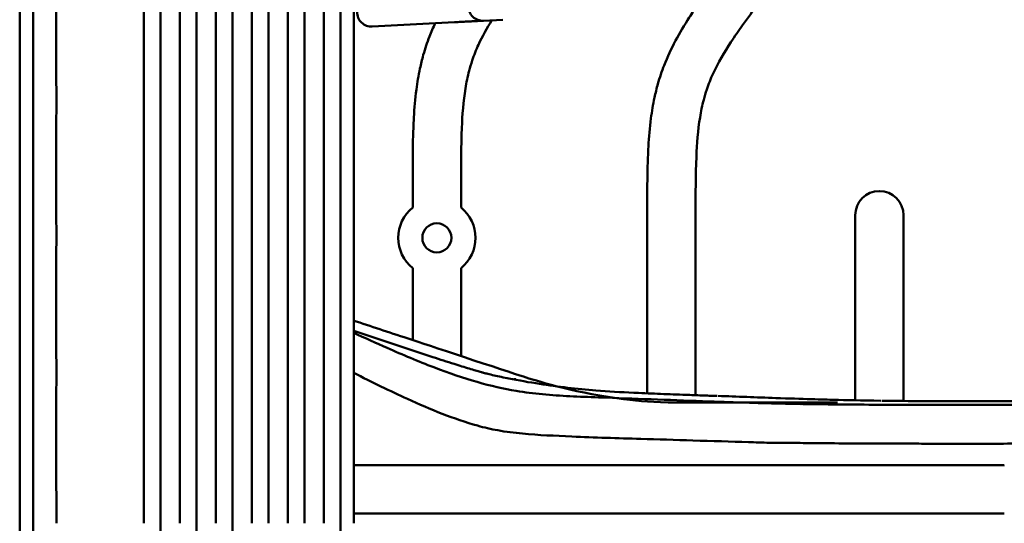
# Model space of a CAD drawing. Header units: millimetres. Extents: x 0 to 4686, y -120 to 1682.
# Tile 235 of 256: x 1395 to 1497, y 1237 to 1289. Entities that reach past the tile are written whole.
import ezdxf

# ---------------------------------------------------------------- set-up
doc = ezdxf.new("R2010")
doc.units = ezdxf.units.MM
doc.header["$LTSCALE"] = 2
doc.layers.add('Sichtbar (ISO)', color=7, linetype='Continuous', lineweight=50)

msp = doc.modelspace()

# ---------------------------------------------------------------- linework, layer by layer
at = {"layer": 'Sichtbar (ISO)'}
for p, q in [((1431.6797, 1288.0745), (1431.6797, 1288.0745)), ((1440.1885, 1288.4253), (1431.6883, 1287.9799)), ((1443.1884, 1288.5825), (1445.1884, 1288.6873)), ((1435.8599, 1271.7598), (1435.8599, 1269.2696)), ((1440.8599, 1269.2696), (1440.8599, 1271.7598)), ((1460.1099, 1268.7717), (1460.1099, 1250.0764)), ((1465.1099, 1249.8855), (1465.1099, 1268.7717)), ((1481.6099, 1268.4786), (1481.6099, 1249.3576)), ((1486.6099, 1249.2889), (1486.6099, 1268.4786)), ((1435.8599, 1255.5766), (1435.8599, 1263.0246)), ((1440.8599, 1253.93), (1440.8599, 1263.0246)), ((1437.946, 1253.8265), (1429.7718, 1256.5204)), ((1435.8599, 1254.7973), (1435.8599, 1254.7976)), ((1440.8599, 1253.2179), (1440.8599, 1253.2181)), ((1448.8757, 1237.6471), (1448.9119, 1237.6471))]:
    msp.add_line(p, q, dxfattribs=at)
msp.add_circle((1438.3599, 1266.1471), 1.5, dxfattribs=at)
for centre, radius, start, end in [((1443.1099, 1290.0805), 1.5, 180, 272.999), ((1431.6099, 1289.4778), 1.5, 180, 272.998418), ((1484.1099, 1268.4786), 2.5, 0, 180), ((1438.3599, 1266.1471), 4, 128.682187, 231.317813), ((1438.3599, 1266.1471), 4, 308.682187, 51.317813), ((1439.6099, 1236.6471), 8, 172.79312, 172.795606), ((1439.6099, 1236.6471), 4.25, 166.353809, 166.363638), ((1439.6099, 1236.6471), 4.25, 13.627333, 13.635348), ((1439.6099, 1236.6471), 4.25, 13.627314, 13.635329), ((1439.6099, 1236.6471), 8, 7.18194, 7.182397), ((1439.6099, 1236.6471), 8, 7.181931, 7.182389)]:
    msp.add_arc(centre, radius, start, end, dxfattribs=at)
for centre, major_axis, ratio, start_param, end_param in [((1440.11, 1289.9232), (0.0785, -1.4979), 0.00704433, 0, 0.00002268), ((1491.3376, 2204.4357), (1021.975, -47.718), 0.9448487, 4.75957828, 4.76203768)]:
    msp.add_ellipse(centre, major_axis=major_axis, ratio=ratio, start_param=start_param, end_param=end_param, dxfattribs=at)
for points, knots in [([(1399.0205, 1236.6471), (1399.0201, 1238.0287), (1399.0191, 1240.7597), (1399.0186, 1244.7663), (1399.0145, 1248.6637), (1399.0238, 1252.5289), (1399.0132, 1256.0804), (1399.0168, 1259.598), (1399.0132, 1263.0633), (1399.0244, 1266.2765), (1399.0133, 1270.0609), (1399.0172, 1273.5618), (1399.0136, 1277.033), (1399.025, 1280.322), (1399.014, 1283.7933), (1399.018, 1287.0657), (1399.0146, 1290.338), (1399.0262, 1293.2063), (1399.0155, 1297.0966), (1399.0199, 1300.5252), (1399.0168, 1303.9334), (1399.029, 1307.0573), (1399.0187, 1310.5282), (1399.0236, 1313.7241), (1399.021, 1316.7541), (1399.034, 1319.8262), (1399.0238, 1322.0223), (1399.0292, 1324.3346), (1399.0268, 1326.4608), (1399.0403, 1328.6316), (1399.0302, 1330.2398), (1399.0358, 1331.9108), (1399.0337, 1333.4873), (1399.0474, 1334.9813), (1399.0377, 1336.5115), (1399.0439, 1337.9086), (1399.0425, 1339.4037), (1399.0561, 1340.2517), (1399.0504, 1343.2111), (1399.0604, 1345.3009), (1399.0629, 1347.3256), (1399.0833, 1349.1293), (1399.078, 1350.6122), (1399.0904, 1351.939), (1399.0959, 1353.2127), (1399.1154, 1353.9261), (1399.1273, 1356.0734), (1399.1551, 1357.2142), (1399.1842, 1358.2311), (1399.2134, 1358.6249), (1399.3105, 1360.0974), (1399.4539, 1361.1732), (1399.6261, 1362.3661), (1399.8665, 1363.4646), (1399.9586, 1363.9075)], [0, 0, 0, 0, 0.006756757, 0.013513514, 0.02027027, 0.027027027, 0.033783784, 0.040540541, 0.047297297, 0.054054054, 0.060810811, 0.067567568, 0.074324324, 0.081081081, 0.087837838, 0.094594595, 0.101351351, 0.108108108, 0.114864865, 0.121621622, 0.128378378, 0.135135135, 0.141891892, 0.148648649, 0.155405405, 0.162162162, 0.168918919, 0.175675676, 0.182432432, 0.189189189, 0.195945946, 0.202702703, 0.209459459, 0.216216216, 0.222972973, 0.22972973, 0.236486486, 0.243243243, 0.25, 0.256756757, 0.263513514, 0.27027027, 0.277027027, 0.283783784, 0.290540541, 0.297297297, 0.304054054, 0.310810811, 0.317567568, 0.324324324, 0.331081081, 0.337837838, 0.344594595, 0.350574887, 0.350574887, 0.350574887, 0.350574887]), ([(1396.7003, 1355.6848), (1396.6801, 1354.0082), (1396.672, 1351.6654), (1396.6575, 1347.6085), (1396.6485, 1344.8421), (1396.6371, 1338.4849), (1396.6333, 1334.5804), (1396.6295, 1330.4262), (1396.6279, 1328.451), (1396.6247, 1323.5294), (1396.6233, 1320.6027), (1396.6212, 1315.6403), (1396.6204, 1313.2922), (1396.6134, 1290.2537), (1396.6133, 1270.6729), (1396.6101, 1236.6471)], [0.00000115, 0.00000115, 0.00000115, 0.00000115, 0.5030009, 0.5030009, 1.59020494, 1.59020494, 2.46874899, 2.46874899, 3.33125188, 3.33125188, 4.40527335, 4.40527335, 5.37121733, 5.37121733, 13.75787295, 13.75787295, 13.75787295, 13.75787295]), ([(1395.2315, 1236.6471), (1395.2316, 1253.1382), (1395.2316, 1275.1342), (1395.2316, 1298.2526), (1395.2316, 1303.2753), (1395.2316, 1319.4487), (1395.2316, 1325.2495), (1395.2316, 1331.912), (1395.2316, 1333.7956), (1395.2316, 1338.3959), (1395.2315, 1341.1276), (1395.2315, 1345.2546), (1395.2315, 1346.6096), (1395.2315, 1348.6626), (1395.2315, 1349.3493), (1395.2314, 1350.7316), (1395.2314, 1351.3881), (1395.2314, 1352.0622)], [-7.013475, -7.013475, -7.013475, -7.013475, -4.30037384, -4.30037384, -3.62422287, -3.62422287, -2.10607084, -2.10607084, -1.57454463, -1.57454463, -0.79751891, -0.79751891, -0.40062061, -0.40062061, -0.20222472, -0.20222472, -0.00000058, -0.00000058, -0.00000058, -0.00000058]), ([(1408.0596, 1342.7811), (1408.0582, 1333.2239), (1408.0599, 1297.993), (1408.0599, 1275.4116), (1408.0599, 1256.0294), (1408.0599, 1236.6471)], [-6.77442186, -6.77442186, -6.77442186, -6.77442186, -5.81467618, -5.81467618, -0.000001, -0.000001, -0.000001, -0.000001]), ([(1409.7999, 1236.6471), (1409.7999, 1240.2559), (1409.7999, 1275.2285), (1409.7998, 1318.5602), (1409.8002, 1336.6483), (1409.7999, 1343.2509)], [-3.08976684, -3.08976684, -3.08976684, -3.08976684, -1.98103321, -1.98103321, -0.000001, -0.000001, -0.000001, -0.000001]), ([(1411.778, 1236.6471), (1411.778, 1255.3827), (1411.7779, 1274.1184), (1411.778, 1305.0143), (1411.7755, 1330.6779), (1411.7775, 1338.7183)], [0.000001, 0.000001, 0.000001, 0.000001, 5.62069318, 5.62069318, 9.26876593, 9.26876593, 9.26876593, 9.26876593]), ([(1413.518, 1236.6471), (1413.518, 1255.1112), (1413.518, 1273.5752), (1413.518, 1326.2611), (1413.5182, 1334.7921), (1413.518, 1339.2)], [-2.03667405, -2.03667405, -2.03667405, -2.03667405, -1.32291071, -1.32291071, -0.000001, -0.000001, -0.000001, -0.000001]), ([(1415.5002, 1334.6462), (1415.4989, 1328.7741), (1415.5007, 1313.8349), (1415.5007, 1272.5258), (1415.5007, 1254.5864), (1415.5007, 1236.6471)], [-12.39273196, -12.39273196, -12.39273196, -12.39273196, -5.38180207, -5.38180207, -0.000001, -0.000001, -0.000001, -0.000001]), ([(1417.2407, 1236.6471), (1417.2407, 1254.5828), (1417.2407, 1272.5184), (1417.2407, 1322.8626), (1417.2409, 1330.8633), (1417.2407, 1335.1441)], [-1.99696135, -1.99696135, -1.99696135, -1.99696135, -1.28552369, -1.28552369, -0.000001, -0.000001, -0.000001, -0.000001]), ([(1419.2184, 1330.5755), (1419.2175, 1325.3773), (1419.2188, 1312.7882), (1419.2188, 1269.9938), (1419.2188, 1253.3204), (1419.2188, 1236.6471)], [-12.83831956, -12.83831956, -12.83831956, -12.83831956, -5.0020029, -5.0020029, -0.000001, -0.000001, -0.000001, -0.000001]), ([(1420.9588, 1236.6471), (1420.9588, 1254.8349), (1420.9588, 1273.0227), (1420.9588, 1322.3623), (1420.9588, 1327.7061), (1420.9588, 1331.0937)], [-1.61311211, -1.61311211, -1.61311211, -1.61311211, -1.01847954, -1.01847954, -0.000001, -0.000001, -0.000001, -0.000001]), ([(1422.9415, 1326.4957), (1422.9411, 1322.1096), (1422.9415, 1312.4441), (1422.9415, 1268.964), (1422.9415, 1252.8055), (1422.9415, 1236.6471)], [-13.04403762, -13.04403762, -13.04403762, -13.04403762, -4.8475282, -4.8475282, -0.000001, -0.000001, -0.000001, -0.000001]), ([(1424.6815, 1327.0387), (1424.6814, 1325.7531), (1424.682, 1324.4539), (1424.6812, 1318.5461), (1424.6815, 1310.036), (1424.6815, 1273.0896), (1424.6815, 1254.8684), (1424.6815, 1236.6471)], [0.000001, 0.000001, 0.000001, 0.000001, 0.38734039, 0.38734039, 1.50566509, 1.50566509, 2.59389561, 2.59389561, 2.59389561, 2.59389561]), ([(1460.1099, 1268.7717), (1460.1099, 1270.2824), (1460.1075, 1271.7933), (1460.143, 1273.3035), (1460.161, 1274.0676), (1460.1887, 1274.8315), (1460.2327, 1275.5947), (1460.2884, 1276.5594), (1460.37, 1277.5228), (1460.4954, 1278.4809), (1460.5904, 1279.207), (1460.7106, 1279.9301), (1460.8636, 1280.6463), (1460.9645, 1281.1185), (1461.0797, 1281.5878), (1461.211, 1282.0526), (1461.3941, 1282.7004), (1461.6083, 1283.3396), (1461.8526, 1283.967), (1462.193, 1284.8415), (1462.5917, 1285.6933), (1463.034, 1286.5214), (1463.4714, 1287.3404), (1463.9516, 1288.1363), (1464.4572, 1288.9157), (1464.7482, 1289.3644), (1465.0477, 1289.8076), (1465.3527, 1290.2469), (1466.0136, 1291.1989), (1466.7006, 1292.1325), (1467.3894, 1293.0648), (1470.1494, 1296.8001), (1472.9393, 1300.5128), (1475.713, 1304.2377), (1476.3586, 1305.1048), (1477.0034, 1305.9725), (1477.6456, 1306.842), (1478.1557, 1307.5327), (1478.6642, 1308.2245), (1479.1642, 1308.9225), (1479.5906, 1309.5176), (1480.0108, 1310.1172), (1480.4161, 1310.7267), (1480.8216, 1311.3364), (1481.2123, 1311.956), (1481.5745, 1312.5923), (1481.8805, 1313.1297), (1482.1662, 1313.679), (1482.4126, 1314.2459), (1482.6316, 1314.7495), (1482.8195, 1315.2669), (1482.9677, 1315.7953), (1483.1198, 1316.3377), (1483.23, 1316.8917), (1483.3132, 1317.449), (1483.4097, 1318.0952), (1483.4699, 1318.7459), (1483.5104, 1319.3978), (1483.5397, 1319.8702), (1483.5587, 1320.3431), (1483.5725, 1320.8162), (1483.6127, 1322.1884), (1483.6099, 1323.5613), (1483.6099, 1324.9341)], [0, 0, 0, 0, 0.07209938, 0.07209938, 0.07209938, 0.10857894, 0.10857894, 0.10857894, 0.15469346, 0.15469346, 0.15469346, 0.18964252, 0.18964252, 0.18964252, 0.21268608, 0.21268608, 0.21268608, 0.24480587, 0.24480587, 0.24480587, 0.2895737, 0.2895737, 0.2895737, 0.3338527, 0.3338527, 0.3338527, 0.35934593, 0.35934593, 0.35934593, 0.41458752, 0.41458752, 0.41458752, 0.6359245, 0.6359245, 0.6359245, 0.6874428, 0.6874428, 0.6874428, 0.72836518, 0.72836518, 0.72836518, 0.76325735, 0.76325735, 0.76325735, 0.79816303, 0.79816303, 0.79816303, 0.82764389, 0.82764389, 0.82764389, 0.85383785, 0.85383785, 0.85383785, 0.88072483, 0.88072483, 0.88072483, 0.91189687, 0.91189687, 0.91189687, 0.93448276, 0.93448276, 0.93448276, 1, 1, 1, 1]), ([(1488.6099, 1324.9341), (1488.6099, 1323.5989), (1488.6127, 1322.2632), (1488.5787, 1320.9286), (1488.5611, 1320.2416), (1488.5338, 1319.5548), (1488.4864, 1318.8689), (1488.3997, 1317.6135), (1488.2457, 1316.361), (1487.9572, 1315.1361), (1487.8044, 1314.4876), (1487.614, 1313.8469), (1487.385, 1313.2213), (1486.9472, 1312.0257), (1486.3684, 1310.8853), (1485.7236, 1309.7859), (1484.9935, 1308.541), (1484.1788, 1307.3487), (1483.3395, 1306.1744), (1482.8228, 1305.4517), (1482.2969, 1304.7358), (1481.7694, 1304.021), (1479.6359, 1301.13), (1477.4779, 1298.257), (1475.3291, 1295.3771), (1474.2281, 1293.9014), (1473.1294, 1292.4239), (1472.0324, 1290.9452), (1471.61, 1290.376), (1471.1879, 1289.8066), (1470.7695, 1289.2343), (1470.4995, 1288.8651), (1470.2311, 1288.4946), (1469.9656, 1288.1222), (1469.5565, 1287.5484), (1469.1545, 1286.9699), (1468.7674, 1286.3809), (1468.0794, 1285.3342), (1467.4388, 1284.2542), (1466.9161, 1283.1168), (1466.6693, 1282.5797), (1466.4488, 1282.0298), (1466.2603, 1281.4698), (1466.1441, 1281.1245), (1466.0401, 1280.7753), (1465.9478, 1280.423), (1465.7902, 1279.8214), (1465.6665, 1279.2105), (1465.567, 1278.5964), (1465.348, 1277.2444), (1465.2459, 1275.877), (1465.1875, 1274.5088), (1465.106, 1272.5975), (1465.1099, 1270.6844), (1465.1099, 1268.7717)], [0, 0, 0, 0, 0.06372563, 0.06372563, 0.06372563, 0.09653278, 0.09653278, 0.09653278, 0.15657597, 0.15657597, 0.15657597, 0.18836361, 0.18836361, 0.18836361, 0.24911139, 0.24911139, 0.24911139, 0.31790072, 0.31790072, 0.31790072, 0.36023964, 0.36023964, 0.36023964, 0.53148324, 0.53148324, 0.53148324, 0.61923406, 0.61923406, 0.61923406, 0.65301462, 0.65301462, 0.65301462, 0.674815, 0.674815, 0.674815, 0.70840735, 0.70840735, 0.70840735, 0.76810719, 0.76810719, 0.76810719, 0.79629823, 0.79629823, 0.79629823, 0.81368282, 0.81368282, 0.81368282, 0.84336437, 0.84336437, 0.84336437, 0.90871281, 0.90871281, 0.90871281, 1, 1, 1, 1]), ([(1426.6598, 1322.4185), (1426.6595, 1318.657), (1426.6596, 1310.9774), (1426.6596, 1267.5987), (1426.6596, 1252.1229), (1426.6596, 1236.6471)], [-13.01359793, -13.01359793, -13.01359793, -13.01359793, -4.64274537, -4.64274537, -0.000001, -0.000001, -0.000001, -0.000001]), ([(1428.3996, 1236.6471), (1428.3996, 1254.6484), (1428.3995, 1272.6496), (1428.3996, 1307.4943), (1428.4006, 1315.1146), (1428.3991, 1320.4653), (1428.3994, 1321.6734), (1428.3996, 1322.9893)], [-2.80757607, -2.80757607, -2.80757607, -2.80757607, -1.56273018, -1.56273018, -0.39795031, -0.39795031, -0.000001, -0.000001, -0.000001, -0.000001]), ([(1435.8599, 1271.7598), (1435.8599, 1273.2705), (1435.8575, 1274.7813), (1435.893, 1276.2916), (1435.911, 1277.0557), (1435.9387, 1277.8196), (1435.9827, 1278.5827), (1436.0384, 1279.5474), (1436.12, 1280.5108), (1436.2454, 1281.4689), (1436.3404, 1282.195), (1436.4606, 1282.9181), (1436.6136, 1283.6343), (1436.7145, 1284.1066), (1436.8297, 1284.5758), (1436.961, 1285.0406), (1437.1441, 1285.6885), (1437.3583, 1286.3276), (1437.6026, 1286.955), (1437.7823, 1287.4166), (1437.9781, 1287.8718), (1438.1881, 1288.3205)], [0, 0, 0, 0, 0.072099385, 0.072099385, 0.072099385, 0.108578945, 0.108578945, 0.108578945, 0.154693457, 0.154693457, 0.154693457, 0.189642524, 0.189642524, 0.189642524, 0.212686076, 0.212686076, 0.212686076, 0.244805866, 0.244805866, 0.244805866, 0.268432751, 0.268432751, 0.268432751, 0.268432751]), ([(1444.0424, 1288.6273), (1443.5357, 1287.8129), (1443.0663, 1286.9757), (1442.6661, 1286.1048), (1442.4193, 1285.5677), (1442.1988, 1285.0178), (1442.0103, 1284.4578), (1441.8941, 1284.1125), (1441.7901, 1283.7634), (1441.6978, 1283.411), (1441.5402, 1282.8094), (1441.4165, 1282.1986), (1441.317, 1281.5845), (1441.098, 1280.2325), (1440.9959, 1278.8651), (1440.9375, 1277.4968), (1440.856, 1275.5855), (1440.8599, 1273.6725), (1440.8599, 1271.7598)], [0.722398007, 0.722398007, 0.722398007, 0.722398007, 0.768107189, 0.768107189, 0.768107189, 0.796298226, 0.796298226, 0.796298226, 0.813682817, 0.813682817, 0.813682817, 0.843364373, 0.843364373, 0.843364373, 0.908712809, 0.908712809, 0.908712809, 1, 1, 1, 1]), ([(1441.512, 1288.4947), (1441.5032, 1288.4942), (1441.2952, 1288.4833), (1441.0744, 1288.4717), (1440.8605, 1288.4605)], [0.708091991, 0.708091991, 0.708091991, 0.708091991, 0.714285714, 0.854914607, 0.854914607, 0.854914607, 0.854914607]), ([(1442.5416, 1288.5486), (1442.5378, 1288.5484), (1442.3942, 1288.5409), (1442.2207, 1288.5318), (1442.0343, 1288.522), (1442.0241, 1288.5215)], [0.424690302, 0.424690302, 0.424690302, 0.424690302, 0.428571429, 0.571428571, 0.579651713, 0.579651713, 0.579651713, 0.579651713]), ([(1443.1878, 1288.5825), (1443.1837, 1288.5823), (1443.1314, 1288.5795), (1442.9791, 1288.5716), (1442.867, 1288.5657), (1442.8553, 1288.5651)], [0.012788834, 0.012788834, 0.012788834, 0.012788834, 0.142857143, 0.285714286, 0.301926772, 0.301926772, 0.301926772, 0.301926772]), ([(1479.7774, 1249.1302), (1477.4394, 1249.1301), (1475.4066, 1249.13), (1461.4938, 1249.1275), (1460.8961, 1249.0206), (1452.1585, 1250.252), (1448.515, 1251.4161), (1445.676, 1252.3375), (1436.5611, 1255.3457), (1433.5707, 1256.3306), (1431.9406, 1256.8678), (1429.9405, 1257.526), (1429.8552, 1257.5541), (1429.7718, 1257.5816)], [0.40120202, 0.40120202, 0.40120202, 0.40120202, 0.52147427, 0.52147427, 1.62225474, 1.62225474, 2.97127068, 2.97127068, 4.84517802, 4.84517802, 10.25873788, 10.25873788, 10.50574917, 10.50574917, 10.50574917, 10.50574917]), ([(1429.7718, 1256.3322), (1430.9289, 1255.7938), (1432.0798, 1255.2711), (1434.8356, 1254.0566), (1436.4445, 1253.3794), (1441.2499, 1251.545), (1443.9415, 1250.769), (1446.5744, 1250.3313)], [-2.50532193, -2.50532193, -2.50532193, -2.50532193, -2.02490492, -2.02490492, -1.3522474, -1.3522474, -0.00017436, -0.00017436, -0.00017436, -0.00017436]), ([(1437.946, 1253.8266), (1438.6904, 1253.5812), (1439.4321, 1253.3417), (1440.6912, 1252.9436), (1441.223, 1252.7785), (1441.9377, 1252.5611), (1442.1581, 1252.4949), (1442.5445, 1252.3801), (1442.7136, 1252.3307), (1443.0169, 1252.2431), (1443.1232, 1252.2134), (1443.1918, 1252.1946), (1443.2026, 1252.1917), (1443.213, 1252.1889), (1443.2118, 1252.1891), (1443.3386, 1252.1563), (1443.4711, 1252.1228), (1443.8162, 1252.0387), (1444.0419, 1251.9854), (1444.7402, 1251.8268), (1445.2635, 1251.7151), (1446.7989, 1251.4109), (1447.906, 1251.2167), (1450.907, 1250.7566), (1452.8385, 1250.5346), (1456.0862, 1250.2709), (1457.3831, 1250.193), (1458.717, 1250.1357)], [0, 0, 0, 0, 0.2591761, 0.2591761, 0.45394278, 0.45394278, 0.54682061, 0.54682061, 0.6360564, 0.6360564, 0.75251531, 0.75251531, 0.80468333, 0.80468333, 0.8829303, 0.8829303, 0.98772852, 0.98772852, 1.11045901, 1.11045901, 1.33825403, 1.33825403, 1.74160608, 1.74160608, 2.45854902, 2.45854902, 2.92591216, 2.92591216, 2.92591216, 2.92591216]), ([(1429.7722, 1252.1925), (1431.6433, 1251.2413), (1433.5485, 1250.3036), (1437.706, 1248.4034), (1440.1168, 1247.4291), (1442.5645, 1246.7367)], [0.37936405, 0.37936405, 0.37936405, 0.37936405, 1.35229741, 1.35229741, 2.66743169, 2.66743169, 2.66743169, 2.66743169]), ([(1446.4094, 1251.6384), (1446.4157, 1251.6339), (1446.4195, 1251.6212), (1446.4204, 1251.6009), (1446.4213, 1251.5805), (1446.4194, 1251.5527), (1446.4146, 1251.5179), (1446.4134, 1251.5092), (1446.4121, 1251.5001), (1446.4106, 1251.4907)], [0, 0, 0, 0, 0.333333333, 0.333333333, 0.333333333, 0.666666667, 0.666666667, 0.666666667, 0.749404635, 0.749404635, 0.749404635, 0.749404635]), ([(1446.5744, 1250.3313), (1447.4578, 1250.1844), (1448.3653, 1250.0711), (1449.2908, 1249.9826), (1450.2164, 1249.8942), (1451.16, 1249.8307), (1452.1215, 1249.7807), (1453.083, 1249.7308), (1454.0624, 1249.6944), (1455.0605, 1249.6585)], [0, 0, 0, 0, 0.33333333, 0.33333333, 0.33333333, 0.66666667, 0.66666667, 0.66666667, 1, 1, 1, 1]), ([(1458.717, 1250.1357), (1458.7762, 1250.1331), (1458.8354, 1250.1306), (1459.7658, 1250.0906), (1460.6368, 1250.0541), (1462.3546, 1249.9861), (1463.2345, 1249.9532), (1464.1152, 1249.9212)], [-0.914250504, -0.914250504, -0.914250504, -0.914250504, -0.884651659, -0.884651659, -0.4490301, -0.4490301, -0.000083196, -0.000083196, -0.000083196, -0.000083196]), ([(1455.0605, 1249.6585), (1455.1925, 1249.6581), (1455.3212, 1249.6534), (1455.5941, 1249.6434), (1455.7184, 1249.6388), (1455.8397, 1249.6324)], [-0.119827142, -0.119827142, -0.119827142, -0.119827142, -0.063459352, -0.063459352, -0.00050614, -0.00050614, -0.00050614, -0.00050614]), ([(1475.9965, 1248.974), (1474.5437, 1248.9971), (1473.2317, 1249.0282), (1470.7978, 1249.0956), (1469.6747, 1249.1319), (1467.9027, 1249.193), (1467.1606, 1249.2197), (1464.725, 1249.3082), (1462.9608, 1249.3734), (1459.405, 1249.5037), (1457.6224, 1249.569), (1455.8397, 1249.6324)], [0.00051724, 0.00051724, 0.00051724, 0.00051724, 0.52566993, 0.52566993, 1.04999633, 1.04999633, 1.39293038, 1.39293038, 2.32885457, 2.32885457, 3.26884497, 3.26884497, 3.26884497, 3.26884497]), ([(1464.1152, 1249.9212), (1464.6618, 1249.9014), (1465.2232, 1249.8814), (1466.2592, 1249.8446), (1466.7796, 1249.8261), (1467.2979, 1249.8099)], [-0.56805612, -0.56805612, -0.56805612, -0.56805612, -0.283782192, -0.283782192, -0.019947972, -0.019947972, -0.019947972, -0.019947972]), ([(1467.4153, 1249.8063), (1468.3997, 1249.773), (1469.4065, 1249.7364), (1471.3883, 1249.6652), (1472.3841, 1249.6298), (1473.3874, 1249.5949)], [-0.997613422, -0.997613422, -0.997613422, -0.997613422, -0.493797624, -0.493797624, -0.000008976, -0.000008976, -0.000008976, -0.000008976]), ([(1473.3874, 1249.5949), (1476.1446, 1249.4988), (1478.3714, 1249.4378), (1480.5995, 1249.379), (1482.2687, 1249.3389), (1484.2606, 1249.3122)], [-1.30218625, -1.30218625, -1.30218625, -1.30218625, -0.69105706, -0.69105706, -0.01205032, -0.01205032, -0.01205032, -0.01205032]), ([(1484.3638, 1249.3108), (1484.5329, 1249.3118), (1484.7028, 1249.3095), (1485.0484, 1249.3052), (1485.224, 1249.3032), (1485.4009, 1249.3006)], [0.000356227, 0.000356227, 0.000356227, 0.000356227, 0.057353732, 0.057353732, 0.115164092, 0.115164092, 0.115164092, 0.115164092]), ([(1496.8863, 1249.2554), (1494.6627, 1249.2555), (1492.2707, 1249.2581), (1488.4761, 1249.2739), (1486.8657, 1249.2842), (1485.4009, 1249.3006)], [-1.15639441, -1.15639441, -1.15639441, -1.15639441, -0.48043648, -0.48043648, -0.00009743, -0.00009743, -0.00009743, -0.00009743]), ([(1501.542, 1249.256), (1500.7581, 1249.2561), (1499.9677, 1249.2559), (1498.4513, 1249.2557), (1497.6501, 1249.2556), (1496.8879, 1249.2554)], [-0.471271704, -0.471271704, -0.471271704, -0.471271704, -0.228693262, -0.228693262, -0.00005088, -0.00005088, -0.00005088, -0.00005088]), ([(1475.9965, 1248.974), (1476.0333, 1248.9776), (1476.0699, 1248.9769), (1476.1433, 1248.9756), (1476.1802, 1248.975), (1476.2171, 1248.9744)], [0.0005150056, 0.0005150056, 0.0005150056, 0.0005150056, 0.0137183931, 0.0137183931, 0.0269917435, 0.0269917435, 0.0269917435, 0.0269917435]), ([(1493.4367, 1248.8808), (1489.6008, 1248.8824), (1486.4019, 1248.8866), (1480.9209, 1248.9145), (1478.398, 1248.9368), (1476.2171, 1248.9744)], [-1.67177755, -1.67177755, -1.67177755, -1.67177755, -0.78304523, -0.78304523, -0.000001, -0.000001, -0.000001, -0.000001]), ([(1493.4367, 1248.8808), (1497.5367, 1248.8792), (1503.97, 1248.8801), (1518.1996, 1248.8812), (1522.0241, 1248.8814), (1529.6856, 1248.8817), (1533.4824, 1248.8818), (1537.2909, 1248.8813)], [0.00001998, 0.00001998, 0.00001998, 0.00001998, 1.23012929, 1.23012929, 1.66981601, 1.66981601, 2.10370911, 2.10370911, 2.10370911, 2.10370911]), ([(1442.5645, 1246.7367), (1443.2609, 1246.5397), (1443.9608, 1246.3828), (1445.5117, 1246.1034), (1446.3631, 1245.9949), (1448.9082, 1245.7519), (1450.5618, 1245.6985), (1452.3215, 1245.6135)], [0.000001, 0.000001, 0.000001, 0.000001, 0.35975625, 0.35975625, 0.79375602, 0.79375602, 1.65442756, 1.65442756, 1.65442756, 1.65442756]), ([(1452.3215, 1245.6135), (1454.6481, 1245.4959), (1457.084, 1245.4454), (1461.179, 1245.3255), (1463.0418, 1245.2596), (1466.8138, 1245.1464), (1468.7731, 1245.0948), (1471.2742, 1245.0124), (1472.0022, 1244.9879), (1473.0884, 1244.9654), (1473.4201, 1244.9604), (1473.9218, 1244.9557), (1474.0838, 1244.9546), (1474.3278, 1244.9535), (1474.4083, 1244.9532), (1474.5292, 1244.9529), (1474.5693, 1244.9528), (1474.6296, 1244.9527), (1474.6496, 1244.9526), (1474.6797, 1244.9526), (1474.6897, 1244.9525), (1474.7047, 1244.9525), (1474.7097, 1244.9525), (1474.7172, 1244.9525), (1474.7197, 1244.9525), (1474.7248, 1244.9525), (1474.7273, 1244.9525), (1474.7298, 1244.9525)], [0.00025122, 0.00025122, 0.00025122, 0.00025122, 1.17492394, 1.17492394, 2.03348096, 2.03348096, 2.9883067, 2.9883067, 3.3557197, 3.3557197, 3.51380588, 3.51380588, 3.58840242, 3.58840242, 3.62486632, 3.62486632, 3.64292522, 3.64292522, 3.65191586, 3.65191586, 3.65640203, 3.65640203, 3.6586429, 3.6586429, 3.65976278, 3.65976278, 3.66088107, 3.66088107, 3.66088107, 3.66088107]), ([(1568.2748, 1245.4435), (1568.2744, 1245.4434), (1568.2717, 1245.4428), (1568.2658, 1245.4414), (1568.2635, 1245.4409), (1568.2568, 1245.4393), (1568.2523, 1245.4383), (1568.2387, 1245.4351), (1568.2297, 1245.4331), (1568.2025, 1245.4268), (1568.1844, 1245.4227), (1568.1299, 1245.4104), (1568.0934, 1245.4023), (1567.9833, 1245.3782), (1567.9095, 1245.3626), (1567.685, 1245.3167), (1567.534, 1245.288), (1567.0673, 1245.2054), (1566.751, 1245.1581), (1565.7427, 1245.0302), (1565.0486, 1244.9762), (1563.8496, 1244.9154), (1563.3254, 1244.8988), (1561.4062, 1244.8589), (1560.606, 1244.8867), (1554.5989, 1244.8844), (1553.5109, 1244.8829), (1547.6625, 1244.8795), (1545.043, 1244.8785), (1538.5396, 1244.8773), (1535.1532, 1244.8777), (1521.3391, 1244.8782), (1521.0753, 1244.8756), (1508.6668, 1244.8769), (1506.1894, 1244.8913), (1498.2645, 1244.8986), (1496.5415, 1244.8697), (1493.071, 1244.8402), (1491.6275, 1244.8423), (1489.3642, 1244.8652), (1488.6471, 1244.8733), (1486.7417, 1244.8865), (1485.5597, 1244.8838), (1483.9578, 1244.8893), (1483.533, 1244.8911), (1482.3783, 1244.8953), (1481.6554, 1244.8972), (1478.1541, 1244.9149), (1476.1655, 1244.9501), (1474.7298, 1244.9525)], [-2.11199762, -2.11199762, -2.11199762, -2.11199762, -2.11176873, -2.11176873, -2.11162631, -2.11162631, -2.1113413, -2.1113413, -2.11077061, -2.11077061, -2.10962656, -2.10962656, -2.10732766, -2.10732766, -2.10268583, -2.10268583, -2.09321965, -2.09321965, -2.07350838, -2.07350838, -2.03064797, -2.03064797, -1.99954985, -1.99954985, -1.91118812, -1.91118812, -1.89083841, -1.89083841, -1.8743767, -1.8743767, -1.84990525, -1.84990525, -1.78252706, -1.78252706, -1.63688046, -1.63688046, -1.3446736, -1.3446736, -1.06896062, -1.06896062, -0.94182017, -0.94182017, -0.7293136, -0.7293136, -0.65218877, -0.65218877, -0.51884912, -0.51884912, -0.000001, -0.000001, -0.000001, -0.000001]), ([(1449.891, 1242.6471), (1449.5668, 1242.6471), (1449.2424, 1242.6471), (1448.5851, 1242.6471), (1448.2514, 1242.6471), (1447.9183, 1242.6469)], [-0.333243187, -0.333243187, -0.333243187, -0.333243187, -0.169077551, -0.169077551, -0.000008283, -0.000008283, -0.000008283, -0.000008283]), ([(1460.2075, 1242.6471), (1458.6591, 1242.6471), (1457.0634, 1242.6471), (1453.6743, 1242.6471), (1451.7359, 1242.6471), (1449.891, 1242.6471)], [-1.68969657, -1.68969657, -1.68969657, -1.68969657, -0.93419228, -0.93419228, -0.00000239, -0.00000239, -0.00000239, -0.00000239]), ([(1463.2994, 1242.6471), (1462.8025, 1242.6496), (1462.3052, 1242.6499), (1461.5528, 1242.6494), (1461.2898, 1242.649), (1460.8924, 1242.6483), (1460.757, 1242.6481), (1460.3936, 1242.6474), (1460.2224, 1242.6471), (1460.2075, 1242.6471)], [-0.0356452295, -0.0356452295, -0.0356452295, -0.0356452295, -0.0200471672, -0.0200471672, -0.0116605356, -0.0116605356, -0.0073225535, -0.0073225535, -0.0000009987, -0.0000009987, -0.0000009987, -0.0000009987]), ([(1494.4807, 1242.6471), (1490.473, 1242.6471), (1486.9606, 1242.6471), (1482.0967, 1242.6471), (1480.5398, 1242.6471), (1477.2179, 1242.6471), (1475.7214, 1242.6471), (1474.5366, 1242.6471)], [-1.53426007, -1.53426007, -1.53426007, -1.53426007, -0.79712776, -0.79712776, -0.43112333, -0.43112333, -0.000001, -0.000001, -0.000001, -0.000001]), ([(1497.0252, 1242.6471), (1497.0229, 1242.6449), (1497.0202, 1242.643), (1497.0148, 1242.6409), (1497.0123, 1242.6404), (1497.0095, 1242.6404), (1497.0094, 1242.6404), (1497.0091, 1242.6404), (1497.0089, 1242.6404), (1497.0072, 1242.6405), (1497.0056, 1242.6407), (1497.0019, 1242.6414), (1496.9997, 1242.6421), (1496.9898, 1242.6453), (1496.9839, 1242.6483), (1496.97, 1242.649), (1496.9675, 1242.649), (1496.9589, 1242.6487), (1496.9529, 1242.648), (1496.942, 1242.6469), (1496.9336, 1242.6461), (1496.9161, 1242.6457), (1496.9113, 1242.6457), (1496.8943, 1242.6459), (1496.8822, 1242.6464), (1496.8436, 1242.6478), (1496.8352, 1242.6478), (1496.7959, 1242.6482), (1496.773, 1242.648), (1496.7278, 1242.6475), (1496.7009, 1242.647), (1496.5426, 1242.6459), (1496.4775, 1242.6471), (1496.2155, 1242.6473), (1496.1364, 1242.6472), (1495.9487, 1242.647), (1495.8428, 1242.6471), (1495.3518, 1242.6472), (1494.8993, 1242.6472), (1494.4807, 1242.6471)], [-0.380836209, -0.380836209, -0.380836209, -0.380836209, -0.373584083, -0.373584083, -0.367730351, -0.367730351, -0.367373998, -0.367373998, -0.367013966, -0.367013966, -0.363498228, -0.363498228, -0.358486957, -0.358486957, -0.339991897, -0.339991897, -0.335911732, -0.335911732, -0.326056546, -0.326056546, -0.318286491, -0.318286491, -0.315365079, -0.315365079, -0.307981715, -0.307981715, -0.291860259, -0.291860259, -0.269466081, -0.269466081, -0.247576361, -0.247576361, -0.187159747, -0.187159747, -0.160475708, -0.160475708, -0.125593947, -0.125593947, -0.000001, -0.000001, -0.000001, -0.000001]), ([(1429.7738, 1237.648), (1429.8729, 1237.6482), (1432.0599, 1237.6526), (1436.3361, 1237.6466), (1442.5981, 1237.6498), (1446.7836, 1237.6471), (1448.8757, 1237.6471)], [0.101984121, 0.101984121, 0.101984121, 0.101984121, 0.115995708, 0.41123673, 0.706471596, 1, 1, 1, 1]), ([(1448.9119, 1237.6471), (1449.0831, 1237.6471), (1449.2548, 1237.6462), (1449.6687, 1237.6454), (1449.7851, 1237.6463), (1450.5431, 1237.6501), (1450.688, 1237.6471), (1450.9614, 1237.6471)], [0.000003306, 0.000003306, 0.000003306, 0.000003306, 0.083478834, 0.083478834, 0.200497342, 0.200497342, 0.676626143, 0.676626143, 0.676626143, 0.676626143]), ([(1450.9614, 1237.6471), (1452.5053, 1237.6472), (1454.3248, 1237.6656), (1458.2271, 1237.6667), (1459.9138, 1237.6472), (1461.6905, 1237.6472)], [0.00000178, 0.00000178, 0.00000178, 0.00000178, 0.75355932, 0.75355932, 1.51193251, 1.51193251, 1.51193251, 1.51193251]), ([(1461.6905, 1237.6472), (1461.7078, 1237.6473), (1461.7252, 1237.6473), (1461.7599, 1237.6474), (1461.7772, 1237.6474), (1461.829, 1237.6475), (1461.8635, 1237.6476), (1461.9665, 1237.6478), (1462.0351, 1237.6479), (1462.2385, 1237.6483), (1462.3738, 1237.6486), (1462.7721, 1237.6494), (1463.0342, 1237.6497), (1463.847, 1237.6499), (1464.381, 1237.6484), (1464.9258, 1237.6472)], [0.000003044, 0.000003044, 0.000003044, 0.000003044, 0.00812788, 0.00812788, 0.016235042, 0.016235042, 0.032384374, 0.032384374, 0.064403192, 0.064403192, 0.127369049, 0.127369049, 0.249681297, 0.249681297, 0.503882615, 0.503882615, 0.503882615, 0.503882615]), ([(1472.3895, 1237.654), (1471.095, 1237.647), (1469.8867, 1237.6422), (1468.4398, 1237.6509), (1468.1453, 1237.6529), (1466.8341, 1237.6587), (1465.7623, 1237.6477), (1464.9258, 1237.6472)], [-0.912610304, -0.912610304, -0.912610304, -0.912610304, -0.491934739, -0.491934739, -0.382479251, -0.382479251, -0.000002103, -0.000002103, -0.000002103, -0.000002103]), ([(1472.3895, 1237.654), (1472.7458, 1237.6467), (1473.1061, 1237.6464), (1473.8441, 1237.6464), (1474.2214, 1237.6468), (1474.9573, 1237.647), (1475.3137, 1237.6462), (1476.0413, 1237.646), (1476.4106, 1237.647), (1476.7851, 1237.647)], [-0.506120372, -0.506120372, -0.506120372, -0.506120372, -0.375099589, -0.375099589, -0.242768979, -0.242768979, -0.121858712, -0.121858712, -0.000001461, -0.000001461, -0.000001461, -0.000001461]), ([(1476.7851, 1237.6471), (1476.9989, 1237.6471), (1477.2137, 1237.6473), (1477.64, 1237.647), (1477.8507, 1237.6466), (1478.4689, 1237.6454), (1478.8786, 1237.6447), (1480.0768, 1237.6443), (1480.8701, 1237.647), (1482.1997, 1237.6474), (1482.7305, 1237.6468), (1484.0023, 1237.6464), (1484.7446, 1237.6469), (1486.8599, 1237.6478), (1488.2406, 1237.647), (1490.3982, 1237.6473), (1491.1792, 1237.6478), (1492.8112, 1237.6477), (1493.6713, 1237.6471), (1494.5099, 1237.6474)], [0.00000146, 0.00000146, 0.00000146, 0.00000146, 0.06953799, 0.06953799, 0.13687994, 0.13687994, 0.26611895, 0.26611895, 0.5116356, 0.5116356, 0.67337178, 0.67337178, 0.8974481, 0.8974481, 1.31033548, 1.31033548, 1.54434611, 1.54434611, 1.79871909, 1.79871909, 1.79871909, 1.79871909]), ([(1395.2314, 1121.232), (1395.2314, 1121.9773), (1395.2314, 1122.6874), (1395.2315, 1124.2003), (1395.2315, 1124.9519), (1395.2315, 1127.1966), (1395.2315, 1128.6722), (1395.2315, 1133.1373), (1395.2316, 1135.3769), (1395.2316, 1141.1885), (1395.2316, 1143.1747), (1395.2316, 1147.3128), (1395.2316, 1147.5011), (1395.2316, 1161.882), (1395.2316, 1174.2278), (1395.2316, 1195.6488), (1395.2316, 1219.2804), (1395.2315, 1236.6471)], [0.00000058, 0.00000058, 0.00000058, 0.00000058, 0.22359833, 0.22359833, 0.44271077, 0.44271077, 0.88084064, 0.88084064, 1.7183472, 1.7183472, 2.15782703, 2.15782703, 2.62044806, 2.62044806, 8.0967745, 8.0967745, 66.75732043, 66.75732043, 66.75732043, 66.75732043]), ([(1396.7003, 1117.6094), (1396.6818, 1119.1442), (1396.6739, 1121.1203), (1396.6603, 1124.8238), (1396.6512, 1127.72), (1396.64, 1132.7903), (1396.6368, 1135.4537), (1396.6296, 1142.3139), (1396.6265, 1146.3556), (1396.6224, 1154.526), (1396.6211, 1157.8307), (1396.6187, 1165.4319), (1396.6176, 1169.9743), (1396.6133, 1192.4537), (1396.6124, 1211.7019), (1396.6101, 1236.6471)], [-15.66025287, -15.66025287, -15.66025287, -15.66025287, -15.01639738, -15.01639738, -13.83743865, -13.83743865, -12.69670327, -12.69670327, -10.56874372, -10.56874372, -9.23539344, -9.23539344, -7.48371332, -7.48371332, -0.00010175, -0.00010175, -0.00010175, -0.00010175]), ([(1409.7999, 1236.6471), (1409.7999, 1233.2754), (1409.7999, 1201.4876), (1409.7998, 1156.3555), (1409.8001, 1136.9071), (1409.7999, 1129.9672)], [-3.16234247, -3.16234247, -3.16234247, -3.16234247, -2.08225659, -2.08225659, -0.000001, -0.000001, -0.000001, -0.000001]), ([(1413.518, 1236.6471), (1413.518, 1232.8585), (1413.518, 1196.9573), (1413.518, 1146.6074), (1413.5182, 1138.3779), (1413.518, 1134.0334)], [-1.97684189, -1.97684189, -1.97684189, -1.97684189, -1.3039215, -1.3039215, -0.000001, -0.000001, -0.000001, -0.000001]), ([(1417.2407, 1138.1043), (1417.2408, 1142.3958), (1417.2407, 1150.3536), (1417.2407, 1198.7447), (1417.2407, 1233.048), (1417.2407, 1236.6471)], [0.000001, 0.000001, 0.000001, 0.000001, 1.28881255, 1.28881255, 1.93043599, 1.93043599, 1.93043599, 1.93043599]), ([(1428.3996, 1150.3045), (1428.3994, 1151.6411), (1428.3991, 1152.8625), (1428.4004, 1158.0212), (1428.3996, 1164.8193), (1428.3996, 1202.2543), (1428.3996, 1219.4507), (1428.3996, 1236.6471)], [0.000001, 0.000001, 0.000001, 0.000001, 0.40419761, 0.40419761, 1.50301688, 1.50301688, 2.43666723, 2.43666723, 2.43666723, 2.43666723])]:
    msp.add_open_spline(points, degree=3, knots=knots, dxfattribs=at)
for points in [[(1429.7959, 1291.6471), (1429.7617, 1273.3139), (1429.7739, 1254.9804), (1429.7739, 1236.6471)], [(1440.8605, 1288.4605), (1440.641, 1288.449), (1440.4141, 1288.4372), (1440.1885, 1288.4253)], [(1442.0241, 1288.5215), (1441.8651, 1288.5132), (1441.6927, 1288.5041), (1441.512, 1288.4947)], [(1442.8553, 1288.5651), (1442.767, 1288.5604), (1442.6614, 1288.5549), (1442.5416, 1288.5486)], [(1447.9183, 1242.6469), (1442.9772, 1242.6468), (1437.0238, 1242.6464), (1429.7735, 1242.6463)], [(1474.5366, 1242.6471), (1471.768, 1242.6471), (1468.8516, 1242.6471), (1463.2994, 1242.6471)]]:
    msp.add_open_spline(points, degree=3, dxfattribs=at)

doc.saveas('drawing.dxf')
